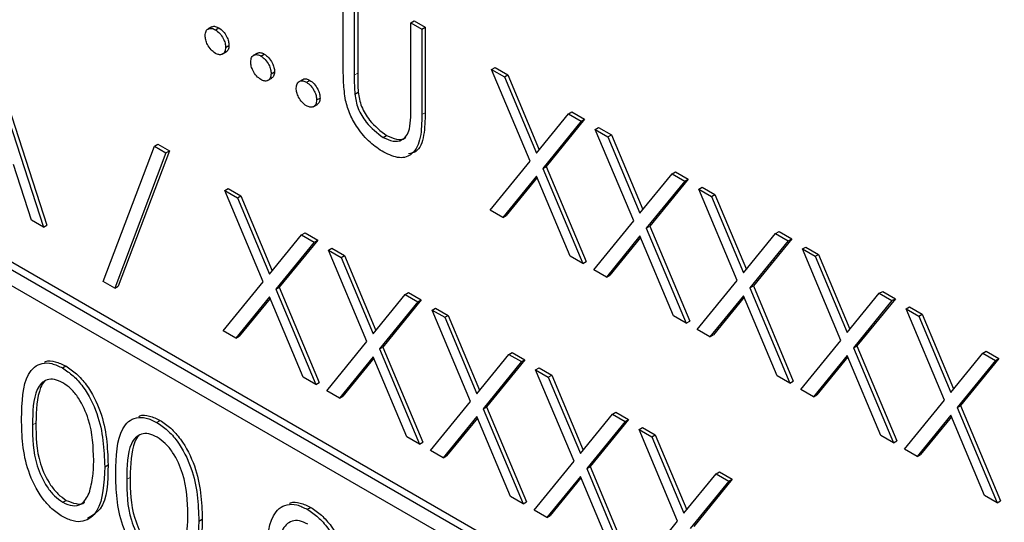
# Paper-space layout 'Blatt2' of a CAD drawing. Header units: millimetres. Extents: x 5 to 418, y 2 to 292.
# Tile 31 of 87: x 143.66 to 145.71, y 158.79 to 159.84. Entities that reach past the tile are written whole.
import ezdxf

# ---------------------------------------------------------------- set-up
doc = ezdxf.new("R2010")
doc.units = ezdxf.units.MM

psp = doc.layouts.new('Blatt2')

# ---------------------------------------------------------------- linework, layer by layer
at = {"color": 7, "linetype": 'Continuous', "lineweight": 25}
for p, q in [((147.8593, 156.8824), (141.0711, 160.8011)), ((147.8734, 156.8905), (141.0852, 160.8093)), ((141.0711, 160.7685), (147.8593, 156.8497)), ((144.3339, 159.7331), (144.3339, 159.9106)), ((144.3568, 159.8974), (144.3568, 159.7213)), ((144.3638, 159.9015), (144.3638, 159.7254)), ((144.0609, 159.8215), (144.0521, 159.8164)), ((144.0679, 159.8154), (144.075, 159.8195)), ((144.4743, 159.8296), (144.4813, 159.8337)), ((144.4743, 159.8296), (144.4971, 159.8164)), ((144.4743, 159.6535), (144.4743, 159.8296)), ((144.4813, 159.8337), (144.5042, 159.8205)), ((144.4971, 159.8164), (144.5042, 159.8205)), ((144.4971, 159.8164), (144.4971, 159.6389)), ((144.5042, 159.8205), (144.5042, 159.6429)), ((144.0892, 159.7787), (144.0962, 159.7828)), ((143.5931, 159.7667), (143.7106, 159.4049)), ((143.6002, 159.7708), (143.7177, 159.409)), ((144.082, 159.7644), (144.0908, 159.7695)), ((144.1556, 159.7669), (144.1467, 159.7618)), ((144.1626, 159.7608), (144.1697, 159.7649)), ((144.6423, 159.7326), (144.6494, 159.7366)), ((144.6494, 159.7366), (144.6758, 159.7214)), ((144.1766, 159.7097), (144.1854, 159.7148)), ((144.1838, 159.724), (144.1909, 159.7281)), ((144.6423, 159.7326), (144.6687, 159.7173)), ((144.7222, 159.5424), (144.6423, 159.7326)), ((144.6687, 159.7173), (144.6758, 159.7214)), ((144.6687, 159.7173), (144.7353, 159.5586)), ((144.6758, 159.7214), (144.7411, 159.5657)), ((144.2502, 159.7123), (144.2414, 159.7072)), ((144.2572, 159.7061), (144.2643, 159.7102)), ((144.2784, 159.6694), (144.2855, 159.6735)), ((144.3578, 159.6816), (144.3649, 159.6857)), ((144.2712, 159.6551), (144.2801, 159.6602)), ((144.7353, 159.5586), (144.802, 159.6404)), ((144.802, 159.6404), (144.8091, 159.6445)), ((144.802, 159.6404), (144.8284, 159.6252)), ((144.8091, 159.6445), (144.8354, 159.6292)), ((144.8284, 159.6252), (144.7486, 159.5272)), ((144.8354, 159.6292), (144.7556, 159.5313)), ((144.8284, 159.6252), (144.8354, 159.6292)), ((144.8577, 159.6082), (144.8648, 159.6123)), ((144.8648, 159.6123), (144.8912, 159.5971)), ((144.4167, 159.5914), (144.4238, 159.5955)), ((144.8577, 159.6082), (144.8841, 159.593)), ((144.9376, 159.4181), (144.8577, 159.6082)), ((144.8841, 159.593), (144.8912, 159.5971)), ((144.8841, 159.593), (144.9507, 159.4343)), ((144.8912, 159.5971), (144.9565, 159.4414)), ((143.8346, 159.2919), (143.9411, 159.5733)), ((143.9411, 159.5733), (143.9481, 159.5774)), ((143.9411, 159.5733), (143.9651, 159.5594)), ((143.9481, 159.5774), (143.9722, 159.5635)), ((143.9651, 159.5594), (143.8587, 159.278)), ((143.9722, 159.5635), (143.8657, 159.282)), ((143.9651, 159.5594), (143.9722, 159.5635)), ((143.6857, 159.4192), (143.6481, 159.5352)), ((144.6391, 159.4405), (144.7222, 159.5424)), ((144.7486, 159.5272), (144.7556, 159.5313)), ((144.7556, 159.5313), (144.8387, 159.3334)), ((144.7353, 159.511), (144.6654, 159.4253)), ((144.8053, 159.3445), (144.7353, 159.511)), ((144.7486, 159.5272), (144.8316, 159.3293)), ((144.9507, 159.4343), (145.0174, 159.516)), ((145.0174, 159.516), (145.0245, 159.5201)), ((145.0174, 159.516), (145.0438, 159.5008)), ((145.0245, 159.5201), (145.0508, 159.5049)), ((144.7366, 159.508), (144.6725, 159.4293)), ((145.0438, 159.5008), (144.9639, 159.4029)), ((145.0508, 159.5049), (144.971, 159.4069)), ((145.0438, 159.5008), (145.0508, 159.5049)), ((145.0731, 159.4839), (145.0802, 159.4879)), ((145.0802, 159.4879), (145.1066, 159.4727)), ((144.0875, 159.4813), (144.0946, 159.4853)), ((144.0875, 159.4813), (144.1139, 159.466)), ((144.1674, 159.2911), (144.0875, 159.4813)), ((144.0946, 159.4853), (144.121, 159.4701)), ((144.1139, 159.466), (144.121, 159.4701)), ((144.121, 159.4701), (144.1863, 159.3144)), ((145.0731, 159.4839), (145.0995, 159.4686)), ((145.153, 159.2937), (145.0731, 159.4839)), ((145.0995, 159.4686), (145.1066, 159.4727)), ((145.0995, 159.4686), (145.1661, 159.3099)), ((145.1066, 159.4727), (145.1719, 159.317)), ((144.1139, 159.466), (144.1805, 159.3073)), ((144.6654, 159.4253), (144.6391, 159.4405)), ((144.6654, 159.4253), (144.6725, 159.4293)), ((143.7106, 159.4049), (143.6857, 159.4192)), ((143.7106, 159.4049), (143.7177, 159.409)), ((144.8545, 159.3161), (144.9376, 159.4181)), ((144.9639, 159.4029), (144.971, 159.4069)), ((144.971, 159.4069), (145.0541, 159.2091)), ((144.1805, 159.3073), (144.2472, 159.3891)), ((144.2472, 159.3891), (144.2543, 159.3932)), ((144.2472, 159.3891), (144.2735, 159.3739)), ((144.2543, 159.3932), (144.2806, 159.378)), ((144.9507, 159.3867), (144.8808, 159.3009)), ((145.0207, 159.2202), (144.9507, 159.3867)), ((144.9639, 159.4029), (145.047, 159.205)), ((145.1661, 159.3099), (145.2328, 159.3917)), ((145.2328, 159.3917), (145.2399, 159.3958)), ((145.2328, 159.3917), (145.2591, 159.3765)), ((145.2399, 159.3958), (145.2662, 159.3806)), ((144.2735, 159.3739), (144.1937, 159.2759)), ((144.2806, 159.378), (144.2008, 159.28)), ((144.2735, 159.3739), (144.2806, 159.378)), ((144.952, 159.3837), (144.8879, 159.305)), ((145.2591, 159.3765), (145.1793, 159.2785)), ((145.2662, 159.3806), (145.1864, 159.2826)), ((145.2591, 159.3765), (145.2662, 159.3806)), ((144.3029, 159.3569), (144.31, 159.361)), ((144.3029, 159.3569), (144.3293, 159.3417)), ((144.3828, 159.1668), (144.3029, 159.3569)), ((144.31, 159.361), (144.3364, 159.3458)), ((144.3293, 159.3417), (144.3364, 159.3458)), ((144.3364, 159.3458), (144.4017, 159.1901)), ((144.8316, 159.3293), (144.8053, 159.3445)), ((145.2885, 159.3595), (145.2956, 159.3636)), ((145.2885, 159.3595), (145.3149, 159.3443)), ((145.3684, 159.1694), (145.2885, 159.3595)), ((145.2956, 159.3636), (145.322, 159.3484)), ((145.3149, 159.3443), (145.322, 159.3484)), ((145.3149, 159.3443), (145.3815, 159.1856)), ((145.322, 159.3484), (145.3873, 159.1927)), ((144.3293, 159.3417), (144.3959, 159.183)), ((144.8316, 159.3293), (144.8387, 159.3334)), ((144.8808, 159.3009), (144.8545, 159.3161)), ((144.8808, 159.3009), (144.8879, 159.305)), ((143.8587, 159.278), (143.8346, 159.2919)), ((144.0843, 159.1892), (144.1674, 159.2911)), ((145.0699, 159.1918), (145.153, 159.2937)), ((143.8587, 159.278), (143.8657, 159.282)), ((144.1937, 159.2759), (144.2008, 159.28)), ((144.1937, 159.2759), (144.2768, 159.078)), ((144.2008, 159.28), (144.2839, 159.0821)), ((144.3959, 159.183), (144.4626, 159.2647)), ((144.4626, 159.2647), (144.4697, 159.2688)), ((144.4626, 159.2647), (144.4889, 159.2495)), ((144.4697, 159.2688), (144.496, 159.2536)), ((145.1793, 159.2785), (145.1864, 159.2826)), ((145.1793, 159.2785), (145.2624, 159.0806)), ((145.1864, 159.2826), (145.2695, 159.0847)), ((145.3815, 159.1856), (145.4482, 159.2674)), ((145.4482, 159.2674), (145.4553, 159.2714)), ((145.4482, 159.2674), (145.4745, 159.2521)), ((145.4553, 159.2714), (145.4816, 159.2562)), ((144.1805, 159.2597), (144.1106, 159.174)), ((144.1818, 159.2567), (144.1177, 159.1781)), ((144.2504, 159.0933), (144.1805, 159.2597)), ((144.4889, 159.2495), (144.4091, 159.1516)), ((144.496, 159.2536), (144.4162, 159.1556)), ((144.4889, 159.2495), (144.496, 159.2536)), ((145.1661, 159.2623), (145.0962, 159.1766)), ((145.1674, 159.2593), (145.1033, 159.1807)), ((145.236, 159.0959), (145.1661, 159.2623)), ((145.4745, 159.2521), (145.3947, 159.1542)), ((145.4816, 159.2562), (145.4018, 159.1583)), ((145.4745, 159.2521), (145.4816, 159.2562)), ((144.5183, 159.2326), (144.5254, 159.2367)), ((144.5183, 159.2326), (144.5447, 159.2174)), ((144.5982, 159.0424), (144.5183, 159.2326)), ((144.5254, 159.2367), (144.5518, 159.2214)), ((144.5447, 159.2174), (144.5518, 159.2214)), ((144.5518, 159.2214), (144.6171, 159.0657)), ((145.5039, 159.2352), (145.511, 159.2393)), ((145.5039, 159.2352), (145.5303, 159.22)), ((145.5838, 159.045), (145.5039, 159.2352)), ((145.511, 159.2393), (145.5373, 159.224)), ((145.5303, 159.22), (145.5373, 159.224)), ((145.5373, 159.224), (145.6027, 159.0684)), ((144.5447, 159.2174), (144.6113, 159.0586)), ((145.047, 159.205), (145.0207, 159.2202)), ((145.047, 159.205), (145.0541, 159.2091)), ((145.5303, 159.22), (145.5969, 159.0612)), ((144.1106, 159.174), (144.0843, 159.1892)), ((145.0962, 159.1766), (145.0699, 159.1918)), ((145.0962, 159.1766), (145.1033, 159.1807)), ((144.1106, 159.174), (144.1177, 159.1781)), ((144.2997, 159.0648), (144.3828, 159.1668)), ((145.2853, 159.0674), (145.3684, 159.1694)), ((144.4091, 159.1516), (144.4162, 159.1556)), ((144.4091, 159.1516), (144.4922, 158.9537)), ((144.4162, 159.1556), (144.4993, 158.9578)), ((144.6113, 159.0586), (144.678, 159.1404)), ((144.678, 159.1404), (144.685, 159.1445)), ((144.678, 159.1404), (144.7043, 159.1252)), ((144.685, 159.1445), (144.7114, 159.1293)), ((145.3947, 159.1542), (145.4018, 159.1583)), ((145.3947, 159.1542), (145.4778, 158.9563)), ((145.4018, 159.1583), (145.4849, 158.9604)), ((145.5969, 159.0612), (145.6636, 159.143)), ((145.6636, 159.143), (145.6706, 159.1471)), ((145.6636, 159.143), (145.6899, 159.1278)), ((145.6706, 159.1471), (145.697, 159.1319)), ((144.3959, 159.1354), (144.326, 159.0496)), ((144.3972, 159.1324), (144.3331, 159.0537)), ((144.4658, 158.9689), (144.3959, 159.1354)), ((144.7043, 159.1252), (144.6245, 159.0272)), ((144.7114, 159.1293), (144.6316, 159.0313)), ((144.7043, 159.1252), (144.7114, 159.1293)), ((145.3815, 159.138), (145.3116, 159.0522)), ((145.3828, 159.135), (145.3187, 159.0563)), ((145.4514, 158.9715), (145.3815, 159.138)), ((145.6899, 159.1278), (145.6101, 159.0298)), ((145.697, 159.1319), (145.6172, 159.0339)), ((145.6899, 159.1278), (145.697, 159.1319)), ((143.75, 159.1121), (143.7571, 159.1162)), ((144.7337, 159.1082), (144.7408, 159.1123)), ((144.7337, 159.1082), (144.7601, 159.093)), ((144.8136, 158.9181), (144.7337, 159.1082)), ((144.7408, 159.1123), (144.7671, 159.0971)), ((144.2768, 159.078), (144.2504, 159.0933)), ((144.2768, 159.078), (144.2839, 159.0821)), ((144.7601, 159.093), (144.7671, 159.0971)), ((144.7601, 159.093), (144.8267, 158.9343)), ((144.7671, 159.0971), (144.8325, 158.9414)), ((145.2624, 159.0806), (145.236, 159.0959)), ((145.2624, 159.0806), (145.2695, 159.0847)), ((144.326, 159.0496), (144.2997, 159.0648)), ((145.3116, 159.0522), (145.2853, 159.0674)), ((144.326, 159.0496), (144.3331, 159.0537)), ((144.5151, 158.9405), (144.5982, 159.0424)), ((145.3116, 159.0522), (145.3187, 159.0563)), ((145.5007, 158.9431), (145.5838, 159.045)), ((144.6245, 159.0272), (144.6316, 159.0313)), ((144.6245, 159.0272), (144.7076, 158.8293)), ((144.6316, 159.0313), (144.7147, 158.8334)), ((144.8934, 159.0161), (144.9004, 159.0201)), ((144.9004, 159.0201), (144.9268, 159.0049)), ((145.6101, 159.0298), (145.6172, 159.0339)), ((145.6101, 159.0298), (145.6932, 158.8319)), ((145.6172, 159.0339), (145.7003, 158.836)), ((143.9458, 158.999), (143.9529, 159.0031)), ((144.6113, 159.0111), (144.5414, 158.9253)), ((144.6126, 159.008), (144.5485, 158.9294)), ((144.6812, 158.8446), (144.6113, 159.0111)), ((144.8267, 158.9343), (144.8934, 159.0161)), ((144.9197, 159.0008), (144.8399, 158.9029)), ((144.9268, 159.0049), (144.847, 158.907)), ((144.8934, 159.0161), (144.9197, 159.0008)), ((144.9197, 159.0008), (144.9268, 159.0049)), ((145.5969, 159.0137), (145.527, 158.9279)), ((145.5982, 159.0106), (145.5341, 158.932)), ((145.6668, 158.8472), (145.5969, 159.0137)), ((144.9491, 158.9839), (144.9562, 158.988)), ((144.9491, 158.9839), (144.9755, 158.9687)), ((145.029, 158.7937), (144.9491, 158.9839)), ((144.9562, 158.988), (144.9825, 158.9727)), ((144.4922, 158.9537), (144.4658, 158.9689)), ((144.4922, 158.9537), (144.4993, 158.9578)), ((144.9755, 158.9687), (144.9825, 158.9727)), ((144.9755, 158.9687), (145.0421, 158.8099)), ((144.9825, 158.9727), (145.0479, 158.8171)), ((145.4778, 158.9563), (145.4514, 158.9715)), ((145.4778, 158.9563), (145.4849, 158.9604)), ((144.5414, 158.9253), (144.5151, 158.9405)), ((145.527, 158.9279), (145.5007, 158.9431)), ((144.5414, 158.9253), (144.5485, 158.9294)), ((144.7304, 158.8162), (144.8136, 158.9181)), ((145.527, 158.9279), (145.5341, 158.932)), ((143.8379, 158.9067), (143.8449, 158.9108)), ((144.8399, 158.9029), (144.847, 158.907)), ((144.8399, 158.9029), (144.923, 158.705)), ((144.847, 158.907), (144.9301, 158.7091)), ((145.1088, 158.8917), (145.1158, 158.8958)), ((145.1158, 158.8958), (145.1422, 158.8806)), ((144.8267, 158.8867), (144.7568, 158.8009)), ((144.828, 158.8837), (144.7639, 158.805)), ((144.8966, 158.7202), (144.8267, 158.8867)), ((145.0421, 158.8099), (145.1088, 158.8917)), ((145.1351, 158.8765), (145.0553, 158.7785)), ((145.1422, 158.8806), (145.0624, 158.7826)), ((145.1088, 158.8917), (145.1351, 158.8765)), ((145.1351, 158.8765), (145.1422, 158.8806)), ((143.7508, 158.8327), (143.7578, 158.8368)), ((144.7076, 158.8293), (144.6812, 158.8446)), ((144.7076, 158.8293), (144.7147, 158.8334)), ((145.6932, 158.8319), (145.6668, 158.8472)), ((145.6932, 158.8319), (145.7003, 158.836)), ((144.2591, 158.8182), (144.2662, 158.8222)), ((144.7568, 158.8009), (144.7304, 158.8162)), ((144.0337, 158.7937), (144.0407, 158.7978)), ((144.7568, 158.8009), (144.7639, 158.805)), ((144.9458, 158.6918), (145.029, 158.7937))]:
    psp.add_line(p, q, dxfattribs=at)
at = {"color": 7, "linetype": 'Continuous', "lineweight": 18}
for p, q in [((144.3568, 159.7213), (144.3638, 159.7254)), ((144.4971, 159.6389), (144.5042, 159.6429)), ((143.6877, 158.9935), (143.6948, 158.9976)), ((143.8836, 158.8805), (143.8906, 158.8845))]:
    psp.add_line(p, q, dxfattribs=at)
at = {"color": 7, "linetype": 'Continuous', "lineweight": 25}
for points, knots in [([(144.0467, 159.8032), (144.0471, 159.8066), (144.0478, 159.8134), (144.0536, 159.818), (144.0606, 159.8189), (144.0655, 159.8166), (144.0679, 159.8154)], [0, 0, 0, 0, 0.279576, 0.559284, 0.779552, 1, 1, 1, 1]), ([(144.0603, 159.8207), (144.0607, 159.821), (144.0625, 159.8229), (144.0678, 159.8228), (144.0726, 159.8206), (144.075, 159.8195)], [0, 0, 0, 0, 0.116538, 0.55809, 1, 1, 1, 1]), ([(144.0679, 159.8154), (144.0711, 159.8132), (144.0774, 159.8087), (144.0842, 159.798), (144.0886, 159.7876), (144.089, 159.7816), (144.0892, 159.7787)], [0, 0, 0, 0, 0.279602, 0.559212, 0.779475, 1, 1, 1, 1]), ([(144.075, 159.8195), (144.0782, 159.8173), (144.0844, 159.8128), (144.0913, 159.8021), (144.0956, 159.7916), (144.096, 159.7857), (144.0962, 159.7828)], [0, 0, 0, 0, 0.279602, 0.559212, 0.779475, 1, 1, 1, 1]), ([(144.0679, 159.7664), (144.0648, 159.7687), (144.0586, 159.7732), (144.0517, 159.7838), (144.0474, 159.7943), (144.047, 159.8002), (144.0467, 159.8032)], [0, 0, 0, 0, 0.279581, 0.559143, 0.779575, 1, 1, 1, 1]), ([(144.0892, 159.7787), (144.0888, 159.7753), (144.088, 159.7685), (144.0823, 159.7639), (144.0753, 159.7629), (144.0704, 159.7653), (144.0679, 159.7664)], [0, 0, 0, 0, 0.279469, 0.559358, 0.779674, 1, 1, 1, 1]), ([(144.0962, 159.7828), (144.0959, 159.7793), (144.0954, 159.773), (144.0914, 159.7704), (144.0897, 159.7693)], [0, 0, 0, 0, 0.554441, 1, 1, 1, 1]), ([(144.1414, 159.7485), (144.1417, 159.7519), (144.1425, 159.7587), (144.1482, 159.7634), (144.1552, 159.7643), (144.1601, 159.7619), (144.1626, 159.7608)], [0, 0, 0, 0, 0.279576, 0.559284, 0.779552, 1, 1, 1, 1]), ([(144.1549, 159.766), (144.1553, 159.7664), (144.1571, 159.7682), (144.1624, 159.7682), (144.1672, 159.766), (144.1697, 159.7649)], [0, 0, 0, 0, 0.116538, 0.55809, 1, 1, 1, 1]), ([(144.1626, 159.7608), (144.1657, 159.7586), (144.172, 159.7541), (144.1789, 159.7434), (144.1832, 159.7329), (144.1836, 159.727), (144.1838, 159.724)], [0, 0, 0, 0, 0.279602, 0.559212, 0.779475, 1, 1, 1, 1]), ([(144.1697, 159.7649), (144.1728, 159.7626), (144.1791, 159.7582), (144.1859, 159.7475), (144.1903, 159.737), (144.1907, 159.7311), (144.1909, 159.7281)], [0, 0, 0, 0, 0.279602, 0.559212, 0.779475, 1, 1, 1, 1]), ([(144.1626, 159.7118), (144.1595, 159.714), (144.1532, 159.7185), (144.1463, 159.7292), (144.1421, 159.7396), (144.1416, 159.7456), (144.1414, 159.7485)], [0, 0, 0, 0, 0.279581, 0.559143, 0.779575, 1, 1, 1, 1]), ([(144.1838, 159.724), (144.1834, 159.7206), (144.1827, 159.7138), (144.1769, 159.7092), (144.17, 159.7083), (144.165, 159.7106), (144.1626, 159.7118)], [0, 0, 0, 0, 0.279469, 0.559358, 0.779674, 1, 1, 1, 1]), ([(144.1909, 159.7281), (144.1906, 159.7246), (144.19, 159.7183), (144.1861, 159.7158), (144.1843, 159.7147)], [0, 0, 0, 0, 0.554441, 1, 1, 1, 1]), ([(144.2496, 159.7114), (144.25, 159.7118), (144.2518, 159.7136), (144.257, 159.7136), (144.2619, 159.7113), (144.2643, 159.7102)], [0, 0, 0, 0, 0.116538, 0.55809, 1, 1, 1, 1]), ([(144.3385, 159.6685), (144.3368, 159.6809), (144.3339, 159.7031), (144.3339, 159.7239), (144.3339, 159.7331)], [0, 0, 0, 0, 0.559499, 1, 1, 1, 1]), ([(144.3568, 159.7213), (144.3567, 159.714), (144.3567, 159.701), (144.3575, 159.6875), (144.3578, 159.6816)], [0, 0, 0, 0, 0.560124, 1, 1, 1, 1]), ([(144.3638, 159.7254), (144.3638, 159.7181), (144.3638, 159.705), (144.3645, 159.6916), (144.3649, 159.6857)], [0, 0, 0, 0, 0.560124, 1, 1, 1, 1]), ([(144.236, 159.6939), (144.2364, 159.6973), (144.2371, 159.7041), (144.2429, 159.7088), (144.2499, 159.7097), (144.2548, 159.7073), (144.2572, 159.7061)], [0, 0, 0, 0, 0.279576, 0.559284, 0.779552, 1, 1, 1, 1]), ([(144.2572, 159.6571), (144.2541, 159.6594), (144.2479, 159.6639), (144.241, 159.6745), (144.2367, 159.685), (144.2362, 159.6909), (144.236, 159.6939)], [0, 0, 0, 0, 0.279581, 0.559143, 0.779575, 1, 1, 1, 1]), ([(144.2572, 159.7061), (144.2604, 159.7039), (144.2666, 159.6995), (144.2735, 159.6888), (144.2779, 159.6783), (144.2782, 159.6724), (144.2784, 159.6694)], [0, 0, 0, 0, 0.279602, 0.559212, 0.779475, 1, 1, 1, 1]), ([(144.2643, 159.7102), (144.2674, 159.708), (144.2737, 159.7036), (144.2806, 159.6929), (144.2849, 159.6824), (144.2853, 159.6764), (144.2855, 159.6735)], [0, 0, 0, 0, 0.279602, 0.559212, 0.779475, 1, 1, 1, 1]), ([(144.2855, 159.6735), (144.2852, 159.67), (144.2847, 159.6637), (144.2807, 159.6612), (144.279, 159.6601)], [0, 0, 0, 0, 0.5544413, 1, 1, 1, 1]), ([(144.3578, 159.6816), (144.3594, 159.6717), (144.3626, 159.6519), (144.3845, 159.6162), (144.4045, 159.6008), (144.4167, 159.5914)], [0, 0, 0, 0, 0.281057, 0.560821, 1, 1, 1, 1]), ([(144.3649, 159.6857), (144.3665, 159.6758), (144.3697, 159.6559), (144.3915, 159.6202), (144.4116, 159.6049), (144.4238, 159.5955)], [0, 0, 0, 0, 0.281057, 0.560821, 1, 1, 1, 1]), ([(144.2784, 159.6694), (144.2781, 159.666), (144.2773, 159.6592), (144.2715, 159.6546), (144.2646, 159.6537), (144.2597, 159.656), (144.2572, 159.6571)], [0, 0, 0, 0, 0.279469, 0.559358, 0.779674, 1, 1, 1, 1]), ([(144.418, 159.5606), (144.4083, 159.5669), (144.389, 159.5796), (144.3647, 159.6082), (144.3468, 159.6391), (144.3412, 159.6587), (144.3385, 159.6685)], [0, 0, 0, 0, 0.280221, 0.559914, 0.779952, 1, 1, 1, 1]), ([(144.4717, 159.6093), (144.4726, 159.6172), (144.4743, 159.6314), (144.4743, 159.6467), (144.4743, 159.6535)], [0, 0, 0, 0, 0.559624, 1, 1, 1, 1]), ([(144.4971, 159.6389), (144.4969, 159.6226), (144.4965, 159.5903), (144.4811, 159.5557), (144.4515, 159.5454), (144.4292, 159.5555), (144.418, 159.5606)], [0, 0, 0, 0, 0.281655, 0.560111, 0.78008, 1, 1, 1, 1]), ([(144.5042, 159.6429), (144.5038, 159.627), (144.5032, 159.5952), (144.4913, 159.5618), (144.4746, 159.5585), (144.4697, 159.5575)], [0, 0, 0, 0, 0.41567, 0.82662, 1, 1, 1, 1]), ([(144.4167, 159.5914), (144.4238, 159.5883), (144.4378, 159.5819), (144.4548, 159.5845), (144.4663, 159.5942), (144.4699, 159.6043), (144.4717, 159.6093)], [0, 0, 0, 0, 0.2797867, 0.5593768, 0.7795688, 1, 1, 1, 1]), ([(144.4238, 159.5955), (144.4307, 159.5925), (144.4446, 159.5864), (144.4585, 159.5869), (144.4632, 159.5912), (144.4637, 159.5917)], [0, 0, 0, 0, 0.473792, 0.947251, 1, 1, 1, 1]), ([(143.6649, 159.0066), (143.6659, 159.0411), (143.6671, 159.0843), (143.6908, 159.1148), (143.7074, 159.1228), (143.7277, 159.1229), (143.7426, 159.1157), (143.75, 159.1121)], [0, 0, 0, 0, 0.498702, 0.624177, 0.749467, 0.874745, 1, 1, 1, 1]), ([(143.713, 159.1246), (143.7137, 159.1249), (143.7198, 159.128), (143.735, 159.1265), (143.7497, 159.1196), (143.7571, 159.1162)], [0, 0, 0, 0, 0.057969, 0.529028, 1, 1, 1, 1]), ([(143.75, 159.1121), (143.7575, 159.1071), (143.7725, 159.097), (143.7998, 159.0659), (143.8342, 158.997), (143.8364, 158.9428), (143.8379, 158.9067)], [0, 0, 0, 0, 0.1256, 0.251197, 0.500581, 1, 1, 1, 1]), ([(143.7571, 159.1162), (143.7646, 159.1111), (143.7795, 159.1011), (143.8069, 159.07), (143.8413, 159.0011), (143.8435, 158.9469), (143.8449, 158.9108)], [0, 0, 0, 0, 0.1256, 0.251197, 0.500581, 1, 1, 1, 1]), ([(143.7508, 159.0815), (143.7449, 159.0842), (143.7333, 159.0896), (143.7178, 159.0882), (143.7054, 159.0808), (143.6886, 159.0548), (143.6881, 159.0207), (143.6877, 158.9935)], [0, 0, 0, 0, 0.125139, 0.250418, 0.375519, 0.500847, 1, 1, 1, 1]), ([(143.7134, 159.0841), (143.7133, 159.0841), (143.7092, 159.0816), (143.6968, 159.0571), (143.6957, 159.024), (143.6948, 158.9976)], [0, 0, 0, 0, 0.004517, 0.204302, 1, 1, 1, 1]), ([(143.815, 158.92), (143.8141, 158.9479), (143.8127, 158.9896), (143.7888, 159.0437), (143.7682, 159.0693), (143.7566, 159.0774), (143.7508, 159.0815)], [0, 0, 0, 0, 0.500072, 0.749021, 0.874598, 1, 1, 1, 1]), ([(143.75, 158.803), (143.7426, 158.808), (143.7277, 158.818), (143.7007, 158.849), (143.6672, 158.9177), (143.6658, 158.971), (143.6649, 159.0066)], [0, 0, 0, 0, 0.125551, 0.25109, 0.50025, 1, 1, 1, 1]), ([(143.6948, 158.9976), (143.695, 158.97), (143.6953, 158.9287), (143.7197, 158.8744), (143.7404, 158.8491), (143.752, 158.8409), (143.7578, 158.8368)], [0, 0, 0, 0, 0.500291, 0.749086, 0.874606, 1, 1, 1, 1]), ([(143.8607, 158.8935), (143.8617, 158.9281), (143.8629, 158.9713), (143.8866, 159.0017), (143.9032, 159.0097), (143.9235, 159.0098), (143.9384, 159.0026), (143.9458, 158.999)], [0, 0, 0, 0, 0.498702, 0.624177, 0.749467, 0.874745, 1, 1, 1, 1]), ([(143.9089, 159.0115), (143.9095, 159.0119), (143.9156, 159.015), (143.9308, 159.0135), (143.9455, 159.0066), (143.9529, 159.0031)], [0, 0, 0, 0, 0.057969, 0.529028, 1, 1, 1, 1]), ([(143.9458, 158.999), (143.9533, 158.994), (143.9683, 158.984), (143.9956, 158.9529), (144.03, 158.884), (144.0322, 158.8298), (144.0337, 158.7937)], [0, 0, 0, 0, 0.1256, 0.251197, 0.500581, 1, 1, 1, 1]), ([(143.9529, 159.0031), (143.9604, 158.9981), (143.9754, 158.9881), (144.0027, 158.9569), (144.0371, 158.888), (144.0393, 158.8339), (144.0407, 158.7978)], [0, 0, 0, 0, 0.1256, 0.251197, 0.500581, 1, 1, 1, 1]), ([(143.6877, 158.9935), (143.6879, 158.9659), (143.6882, 158.9246), (143.7127, 158.8704), (143.7333, 158.845), (143.7449, 158.8368), (143.7508, 158.8327)], [0, 0, 0, 0, 0.500291, 0.749086, 0.874606, 1, 1, 1, 1]), ([(143.9466, 158.9684), (143.9407, 158.9711), (143.9291, 158.9765), (143.9136, 158.9751), (143.9012, 158.9678), (143.8844, 158.9417), (143.8839, 158.9077), (143.8836, 158.8805)], [0, 0, 0, 0, 0.125139, 0.250418, 0.375519, 0.500847, 1, 1, 1, 1]), ([(143.9092, 158.9711), (143.9091, 158.971), (143.905, 158.9686), (143.8926, 158.9441), (143.8915, 158.911), (143.8906, 158.8845)], [0, 0, 0, 0, 0.004517, 0.204302, 1, 1, 1, 1]), ([(144.0108, 158.807), (144.0099, 158.8348), (144.0085, 158.8765), (143.9847, 158.9307), (143.9641, 158.9562), (143.9524, 158.9644), (143.9466, 158.9684)], [0, 0, 0, 0, 0.500072, 0.749021, 0.874598, 1, 1, 1, 1]), ([(143.8054, 158.8517), (143.8086, 158.8634), (143.8144, 158.8842), (143.8148, 158.9091), (143.815, 158.92)], [0, 0, 0, 0, 0.559599, 1, 1, 1, 1]), ([(143.8379, 158.9067), (143.8364, 158.8723), (143.8343, 158.8206), (143.7997, 158.7918), (143.7725, 158.7922), (143.7575, 158.7994), (143.75, 158.803)], [0, 0, 0, 0, 0.499407, 0.748743, 0.874372, 1, 1, 1, 1]), ([(143.8449, 158.9108), (143.8442, 158.8749), (143.8431, 158.8227), (143.8118, 158.8049), (143.8019, 158.7993)], [0, 0, 0, 0, 0.68684, 1, 1, 1, 1]), ([(143.9458, 158.69), (143.9384, 158.695), (143.9235, 158.705), (143.8965, 158.736), (143.8631, 158.8046), (143.8616, 158.858), (143.8607, 158.8935)], [0, 0, 0, 0, 0.125551, 0.25109, 0.50025, 1, 1, 1, 1]), ([(143.8836, 158.8805), (143.8837, 158.8529), (143.884, 158.8116), (143.9085, 158.7573), (143.9291, 158.732), (143.9408, 158.7238), (143.9466, 158.7197)], [0, 0, 0, 0, 0.500291, 0.749086, 0.874606, 1, 1, 1, 1]), ([(143.8906, 158.8845), (143.8908, 158.857), (143.8911, 158.8156), (143.9155, 158.7614), (143.9362, 158.736), (143.9478, 158.7279), (143.9537, 158.7238)], [0, 0, 0, 0, 0.500291, 0.749086, 0.874606, 1, 1, 1, 1]), ([(143.7508, 158.8327), (143.7577, 158.8297), (143.7716, 158.8237), (143.7931, 158.8281), (143.8007, 158.8427), (143.8054, 158.8517)], [0, 0, 0, 0, 0.280257, 0.560781, 1, 1, 1, 1]), ([(143.7578, 158.8368), (143.7646, 158.8341), (143.7782, 158.8285), (143.7921, 158.8285), (143.7958, 158.8335), (143.7959, 158.8337)], [0, 0, 0, 0, 0.492383, 0.985234, 1, 1, 1, 1]), ([(144.2222, 158.8307), (144.2228, 158.831), (144.2289, 158.8341), (144.2441, 158.8326), (144.2588, 158.8257), (144.2662, 158.8222)], [0, 0, 0, 0, 0.057969, 0.529028, 1, 1, 1, 1]), ([(144.174, 158.7127), (144.175, 158.7472), (144.1762, 158.7904), (144.2, 158.8209), (144.2165, 158.8289), (144.2368, 158.829), (144.2517, 158.8218), (144.2591, 158.8182)], [0, 0, 0, 0, 0.498702, 0.624177, 0.749467, 0.874745, 1, 1, 1, 1]), ([(144.2591, 158.8182), (144.2666, 158.8131), (144.2816, 158.8031), (144.3089, 158.772), (144.3433, 158.7031), (144.3455, 158.6489), (144.347, 158.6128)], [0, 0, 0, 0, 0.1256, 0.251197, 0.500581, 1, 1, 1, 1]), ([(144.2662, 158.8222), (144.2737, 158.8172), (144.2887, 158.8072), (144.316, 158.7761), (144.3504, 158.7072), (144.3526, 158.653), (144.3541, 158.6169)], [0, 0, 0, 0, 0.1256, 0.251197, 0.500581, 1, 1, 1, 1]), ([(144.0337, 158.7937), (144.0323, 158.7592), (144.0301, 158.7076), (143.9955, 158.6788), (143.9683, 158.6791), (143.9533, 158.6864), (143.9458, 158.69)], [0, 0, 0, 0, 0.499407, 0.748743, 0.874372, 1, 1, 1, 1]), ([(144.0407, 158.7978), (144.04, 158.7619), (144.0389, 158.7097), (144.0076, 158.6919), (143.9977, 158.6863)], [0, 0, 0, 0, 0.68684, 1, 1, 1, 1]), ([(144.0012, 158.7386), (144.0044, 158.7503), (144.0102, 158.7712), (144.0106, 158.796), (144.0108, 158.807)], [0, 0, 0, 0, 0.559599, 1, 1, 1, 1]), ([(144.2599, 158.7876), (144.254, 158.7903), (144.2424, 158.7957), (144.2269, 158.7943), (144.2145, 158.7869), (144.1977, 158.7609), (144.1972, 158.7268), (144.1969, 158.6996)], [0, 0, 0, 0, 0.125139, 0.250418, 0.375519, 0.500847, 1, 1, 1, 1])]:
    psp.add_open_spline(points, degree=3, knots=knots, dxfattribs=at)

doc.saveas('drawing.dxf')
